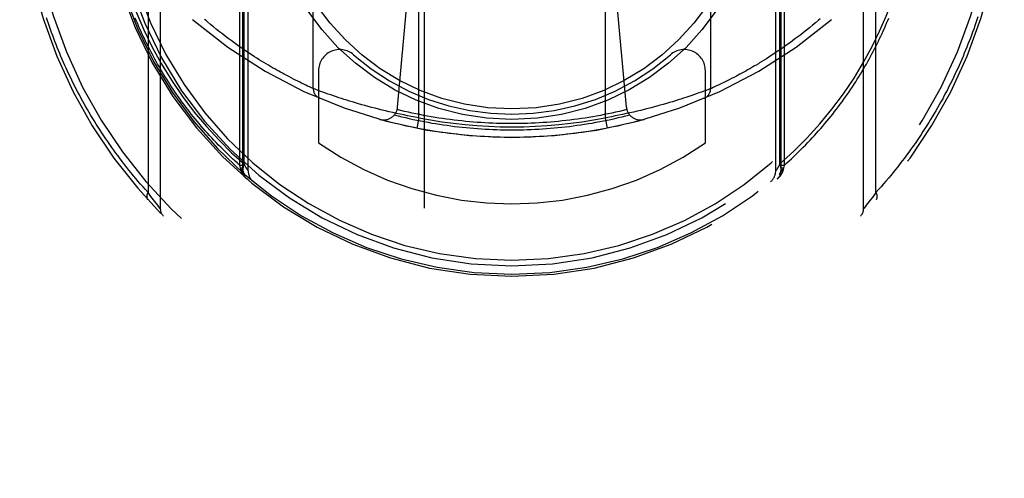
# Model space of a CAD drawing. Header units: inches. Extents: x 0 to 220, y 0 to 142.
# Tile 58 of 76: x 72.097 to 73.497, y 100.502 to 101.155. Entities that reach past the tile are written whole.
import ezdxf

# ---------------------------------------------------------------- set-up
doc = ezdxf.new("R2010")
doc.units = ezdxf.units.IN
doc.header["$LTSCALE"] = 12.090517
doc.header["$MEASUREMENT"] = 0
doc.linetypes.add('HIDDEN', pattern=[0.2, 0.1, -0.1])
doc.layers.add('RIGHT_DOOR_ASSEMBLY', color=7, linetype='CONTINUOUS')

msp = doc.modelspace()

# ---------------------------------------------------------------- linework, layer by layer
at = {"layer": 'RIGHT_DOOR_ASSEMBLY', "color": 8, "linetype": 'HIDDEN'}
for p, q in [((72.6716, 104.5137), (72.6716, 72.5119)), ((72.9216, 72.5119), (72.9216, 104.5137)), ((72.4098, 100.9474), (72.4098, 101.9808)), ((73.1835, 101.9808), (73.1835, 100.9474)), ((72.4141, 100.9397), (72.4141, 101.9559)), ((73.1791, 101.9559), (73.1791, 100.9397)), ((72.4158, 100.9494), (72.4158, 101.9354)), ((72.4216, 100.9396), (72.4216, 101.9426)), ((73.1716, 100.9396), (73.1716, 101.9426)), ((73.1775, 100.9495), (73.1775, 101.9353)), ((72.2966, 101.8534), (72.2966, 100.8859)), ((73.2966, 100.8859), (73.2966, 101.8534)), ((72.2791, 101.8303), (72.2791, 100.909)), ((73.3142, 100.909), (73.3142, 101.8303)), ((72.6641, 101.0151), (72.6641, 101.7292)), ((72.9291, 101.7292), (72.9291, 101.0151)), ((72.5141, 101.0566), (72.5141, 101.6878)), ((73.0791, 101.6878), (73.0791, 101.0566)), ((72.634, 101.0304), (72.6641, 101.3697)), ((72.9593, 101.0304), (72.9291, 101.3697)), ((73.2281, 101.1503), (73.2238, 101.1467)), ((73.2324, 101.1539), (73.2281, 101.1503)), ((72.3724, 101.1443), (72.3681, 101.1478)), ((72.3766, 101.1409), (72.3724, 101.1443)), ((72.3808, 101.1375), (72.3766, 101.1409)), ((72.385, 101.1343), (72.3808, 101.1375)), ((73.2112, 101.1365), (73.2071, 101.1333)), ((73.2153, 101.1398), (73.2112, 101.1365)), ((73.2195, 101.1432), (73.2153, 101.1398)), ((73.2238, 101.1467), (73.2195, 101.1432)), ((72.389, 101.1312), (72.385, 101.1343)), ((72.3931, 101.1281), (72.389, 101.1312)), ((72.3971, 101.1251), (72.3931, 101.1281)), ((72.401, 101.1223), (72.3971, 101.1251)), ((72.4049, 101.1195), (72.401, 101.1223)), ((73.1951, 101.1243), (73.1912, 101.1214)), ((73.199, 101.1272), (73.1951, 101.1243)), ((73.203, 101.1302), (73.199, 101.1272)), ((73.2071, 101.1333), (73.203, 101.1302)), ((72.4087, 101.1167), (72.4049, 101.1195)), ((72.4125, 101.1141), (72.4087, 101.1167)), ((72.4162, 101.1115), (72.4125, 101.1141)), ((72.4199, 101.1091), (72.4162, 101.1115)), ((72.4235, 101.1066), (72.4199, 101.1091)), ((73.1724, 101.1084), (73.1688, 101.106)), ((73.176, 101.1108), (73.1724, 101.1084)), ((73.1797, 101.1134), (73.176, 101.1108)), ((73.1835, 101.116), (73.1797, 101.1134)), ((73.1873, 101.1187), (73.1835, 101.116)), ((73.1912, 101.1214), (73.1873, 101.1187)), ((72.427, 101.1043), (72.4235, 101.1066)), ((72.4305, 101.102), (72.427, 101.1043)), ((72.4339, 101.0998), (72.4305, 101.102)), ((72.4373, 101.0977), (72.4339, 101.0998)), ((72.4406, 101.0956), (72.4373, 101.0977)), ((72.4439, 101.0936), (72.4406, 101.0956)), ((73.155, 101.0971), (73.1517, 101.095)), ((73.1584, 101.0992), (73.155, 101.0971)), ((73.1618, 101.1014), (73.1584, 101.0992)), ((73.1653, 101.1036), (73.1618, 101.1014)), ((73.1688, 101.106), (73.1653, 101.1036)), ((72.4471, 101.0917), (72.4439, 101.0936)), ((72.4502, 101.0898), (72.4471, 101.0917)), ((72.4533, 101.088), (72.4502, 101.0898)), ((72.4563, 101.0863), (72.4533, 101.088)), ((72.4592, 101.0846), (72.4563, 101.0863)), ((72.4621, 101.0829), (72.4592, 101.0846)), ((72.4649, 101.0814), (72.4621, 101.0829)), ((72.4676, 101.0798), (72.4649, 101.0814)), ((72.5216, 101.0821), (72.5216, 100.9793)), ((73.0716, 100.9793), (73.0716, 101.0821)), ((73.1262, 101.0801), (73.1235, 101.0786)), ((73.1289, 101.0816), (73.1262, 101.0801)), ((73.1317, 101.0832), (73.1289, 101.0816)), ((73.1346, 101.0849), (73.1317, 101.0832)), ((73.1376, 101.0866), (73.1346, 101.0849)), ((73.1406, 101.0884), (73.1376, 101.0866)), ((73.1437, 101.0902), (73.1406, 101.0884)), ((73.1469, 101.0921), (73.1437, 101.0902)), ((72.4703, 101.0784), (72.4676, 101.0798)), ((72.4729, 101.077), (72.4703, 101.0784)), ((72.4754, 101.0756), (72.4729, 101.077)), ((72.4791, 101.0737), (72.4754, 101.0756)), ((72.4826, 101.0718), (72.4791, 101.0737)), ((72.4859, 101.0701), (72.4826, 101.0718)), ((72.489, 101.0685), (72.4859, 101.0701)), ((72.492, 101.067), (72.489, 101.0685)), ((72.4948, 101.0656), (72.492, 101.067)), ((73.0996, 101.0662), (73.0969, 101.0649)), ((73.1025, 101.0677), (73.0996, 101.0662)), ((73.1056, 101.0692), (73.1025, 101.0677)), ((73.1088, 101.0709), (73.1056, 101.0692)), ((73.1122, 101.0726), (73.1088, 101.0709)), ((73.1158, 101.0745), (73.1122, 101.0726)), ((73.1183, 101.0758), (73.1158, 101.0745)), ((73.1208, 101.0772), (73.1183, 101.0758)), ((73.1235, 101.0786), (73.1208, 101.0772)), ((72.4974, 101.0644), (72.4948, 101.0656)), ((72.5007, 101.0628), (72.4974, 101.0644)), ((72.5035, 101.0615), (72.5007, 101.0628)), ((72.5061, 101.0603), (72.5035, 101.0615)), ((72.5088, 101.059), (72.5061, 101.0603)), ((72.5116, 101.0577), (72.5088, 101.059)), ((72.5141, 101.0566), (72.5116, 101.0577)), ((72.5176, 101.0553), (72.5142, 101.0566)), ((72.5211, 101.054), (72.5176, 101.0553)), ((72.5245, 101.0527), (72.5211, 101.054)), ((72.5279, 101.0515), (72.5245, 101.0527)), ((73.0694, 101.0529), (73.0661, 101.0517)), ((73.0727, 101.0541), (73.0694, 101.0529)), ((73.0761, 101.0554), (73.0727, 101.0541)), ((73.0791, 101.0566), (73.0761, 101.0554)), ((73.0828, 101.0582), (73.0801, 101.057)), ((73.0856, 101.0595), (73.0828, 101.0582)), ((73.0886, 101.0609), (73.0856, 101.0595)), ((73.0913, 101.0622), (73.0886, 101.0609)), ((73.0944, 101.0637), (73.0913, 101.0622)), ((73.0969, 101.0649), (73.0944, 101.0637)), ((72.5317, 101.0501), (72.5279, 101.0515)), ((72.5352, 101.0489), (72.5317, 101.0501)), ((72.5389, 101.0476), (72.5352, 101.0489)), ((72.5429, 101.0462), (72.5389, 101.0476)), ((72.5472, 101.0447), (72.5429, 101.0462)), ((72.5506, 101.0436), (72.5472, 101.0447)), ((72.5542, 101.0425), (72.5506, 101.0436)), ((72.5579, 101.0413), (72.5542, 101.0425)), ((72.5618, 101.0401), (72.5579, 101.0413)), ((72.5658, 101.0388), (72.5618, 101.0401)), ((72.5699, 101.0376), (72.5658, 101.0388)), ((73.0289, 101.0392), (73.0248, 101.038)), ((73.0328, 101.0405), (73.0289, 101.0392)), ((73.0366, 101.0417), (73.0328, 101.0405)), ((73.0403, 101.0428), (73.0366, 101.0417)), ((73.0438, 101.044), (73.0403, 101.0428)), ((73.0483, 101.0455), (73.0438, 101.044)), ((73.0524, 101.0469), (73.0483, 101.0455)), ((73.0563, 101.0482), (73.0524, 101.0469)), ((73.0599, 101.0495), (73.0563, 101.0482)), ((73.0624, 101.0504), (73.0599, 101.0495)), ((73.0661, 101.0517), (73.0624, 101.0504)), ((72.5741, 101.0363), (72.5699, 101.0376)), ((72.5785, 101.035), (72.5741, 101.0363)), ((72.583, 101.0337), (72.5785, 101.035)), ((72.5876, 101.0324), (72.583, 101.0337)), ((72.5923, 101.0312), (72.5876, 101.0324)), ((72.5971, 101.0299), (72.5923, 101.0312)), ((72.6019, 101.0286), (72.5971, 101.0299)), ((72.6069, 101.0274), (72.6019, 101.0286)), ((72.6119, 101.0261), (72.6069, 101.0274)), ((72.6169, 101.0249), (72.6119, 101.0261)), ((72.6221, 101.0237), (72.6169, 101.0249)), ((72.9746, 101.0245), (72.9695, 101.0233)), ((72.9797, 101.0257), (72.9746, 101.0245)), ((72.9848, 101.0269), (72.9797, 101.0257)), ((72.9897, 101.0282), (72.9848, 101.0269)), ((72.9946, 101.0295), (72.9897, 101.0282)), ((72.9994, 101.0307), (72.9946, 101.0295)), ((73.0041, 101.032), (72.9994, 101.0307)), ((73.0072, 101.0329), (73.0041, 101.032)), ((73.0118, 101.0342), (73.0072, 101.0329)), ((73.0162, 101.0354), (73.0118, 101.0342)), ((73.0206, 101.0367), (73.0162, 101.0354)), ((73.0248, 101.038), (73.0206, 101.0367)), ((72.6272, 101.0225), (72.6221, 101.0237)), ((72.6325, 101.0214), (72.6272, 101.0225)), ((72.6377, 101.0202), (72.6325, 101.0214)), ((72.643, 101.0191), (72.6377, 101.0202)), ((72.6482, 101.0181), (72.643, 101.0191)), ((72.6535, 101.0171), (72.6482, 101.0181)), ((72.6588, 101.0161), (72.6535, 101.0171)), ((72.6641, 101.0151), (72.6588, 101.0161)), ((72.6641, 101.0151), (72.6612, 101.0004)), ((72.9327, 101.0157), (72.9291, 101.0151)), ((72.9291, 101.0151), (72.932, 101.0004)), ((72.938, 101.0167), (72.9327, 101.0157)), ((72.9433, 101.0177), (72.938, 101.0167)), ((72.9486, 101.0188), (72.9433, 101.0177)), ((72.9538, 101.0199), (72.9486, 101.0188)), ((72.9591, 101.021), (72.9538, 101.0199)), ((72.9643, 101.0221), (72.9591, 101.021)), ((72.9695, 101.0233), (72.9643, 101.0221)), ((72.4107, 100.9435), (72.4098, 100.9474)), ((72.4141, 100.9474), (72.4098, 100.9474)), ((72.411, 100.9416), (72.4107, 100.9435)), ((72.4141, 100.9435), (72.4107, 100.9435)), ((72.4111, 100.9409), (72.411, 100.9416)), ((72.4184, 100.9449), (72.4158, 100.9494)), ((72.4203, 100.9418), (72.4184, 100.9449)), ((72.4213, 100.9401), (72.4203, 100.9418)), ((73.1749, 100.9449), (73.173, 100.9418)), ((73.1775, 100.9494), (73.1749, 100.9449)), ((73.1835, 100.9474), (73.1791, 100.9474)), ((73.1826, 100.9435), (73.1791, 100.9435)), ((73.1823, 100.9416), (73.1822, 100.9409)), ((73.1826, 100.9435), (73.1823, 100.9416)), ((73.1835, 100.9474), (73.1826, 100.9435)), ((72.4141, 100.9397), (72.4141, 100.9398)), ((73.1791, 100.9398), (73.1791, 100.9397)), ((72.2813, 100.906), (72.2791, 100.909)), ((72.2833, 100.9033), (72.2813, 100.906)), ((72.2851, 100.9008), (72.2833, 100.9033)), ((72.2868, 100.8985), (72.2851, 100.9008)), ((72.2887, 100.896), (72.2868, 100.8985)), ((73.306, 100.898), (73.3042, 100.8956)), ((73.3081, 100.9008), (73.306, 100.898)), ((73.31, 100.9033), (73.3081, 100.9008)), ((73.312, 100.906), (73.31, 100.9033)), ((73.3142, 100.909), (73.312, 100.906)), ((72.2907, 100.8935), (72.2887, 100.896)), ((72.2947, 100.8884), (72.2929, 100.8907)), ((72.2966, 100.8859), (72.2947, 100.8884)), ((73.2968, 100.8861), (73.2967, 100.886)), ((73.2986, 100.8884), (73.2968, 100.8861)), ((73.3004, 100.8907), (73.2986, 100.8884)), ((73.3023, 100.8931), (73.3004, 100.8907)), ((73.3042, 100.8956), (73.3023, 100.8931))]:
    msp.add_line(p, q, dxfattribs=at)
for points in [[(72.2275, 101.2979), (72.2308, 101.2765), (72.2351, 101.2547), (72.2403, 101.2325), (72.2467, 101.2098), (72.2543, 101.1868), (72.263, 101.1635), (72.2731, 101.1401), (72.2845, 101.1166)], [(73.3088, 101.1167), (73.3193, 101.1382), (73.3288, 101.1598), (73.3372, 101.1815), (73.3446, 101.2035), (73.3512, 101.226), (73.357, 101.2491), (73.3618, 101.2731), (73.3658, 101.298)], [(72.2791, 100.909), (72.2755, 100.9129), (72.2721, 100.9168), (72.2686, 100.9208), (72.2652, 100.9247), (72.2619, 100.9287), (72.2586, 100.9327), (72.2553, 100.9366), (72.252, 100.9406), (72.2488, 100.9446), (72.2457, 100.9487), (72.2426, 100.9527), (72.2395, 100.9567), (72.2365, 100.9608), (72.2335, 100.9649), (72.2305, 100.9689), (72.2276, 100.973), (72.2247, 100.9771), (72.2219, 100.9812), (72.2191, 100.9853), (72.2163, 100.9894), (72.2136, 100.9935), (72.2109, 100.9976), (72.2082, 101.0018), (72.2056, 101.0059), (72.203, 101.0101), (72.2005, 101.0142), (72.198, 101.0184), (72.1955, 101.0225), (72.1931, 101.0267), (72.1907, 101.0309), (72.1883, 101.0351), (72.186, 101.0392), (72.1837, 101.0434), (72.1815, 101.0476), (72.1793, 101.0518), (72.1771, 101.056), (72.1749, 101.0602), (72.1728, 101.0644), (72.1707, 101.0686), (72.1687, 101.0728), (72.1667, 101.0771), (72.1647, 101.0813), (72.1628, 101.0855), (72.1609, 101.0897), (72.159, 101.0939), (72.1571, 101.0982), (72.1553, 101.1024), (72.1536, 101.1066), (72.1518, 101.1109), (72.1501, 101.1151), (72.1484, 101.1193), (72.1468, 101.1236), (72.1452, 101.1278), (72.1436, 101.132), (72.142, 101.1363), (72.1405, 101.1405), (72.139, 101.1448), (72.1376, 101.149), (72.1361, 101.1532), (72.1347, 101.1575)], [(72.4098, 100.9474), (72.4062, 100.9505), (72.4027, 100.9537), (72.3993, 100.9569), (72.3958, 100.9601), (72.3924, 100.9633), (72.3891, 100.9666), (72.3858, 100.9699), (72.3825, 100.9731), (72.3793, 100.9764), (72.3761, 100.9798), (72.3729, 100.9831), (72.3698, 100.9864), (72.3667, 100.9898), (72.3637, 100.9932), (72.3606, 100.9965), (72.3577, 100.9999), (72.3547, 101.0033), (72.3518, 101.0068), (72.349, 101.0102), (72.3461, 101.0136), (72.3434, 101.0171), (72.3406, 101.0205), (72.3379, 101.024), (72.3352, 101.0275), (72.3325, 101.031), (72.3299, 101.0345), (72.3274, 101.038), (72.3248, 101.0415), (72.3223, 101.0451), (72.3198, 101.0486), (72.3174, 101.0521), (72.315, 101.0557), (72.3126, 101.0592), (72.3103, 101.0628), (72.308, 101.0664), (72.3057, 101.0699), (72.3035, 101.0735), (72.3013, 101.0771), (72.2991, 101.0807), (72.297, 101.0843), (72.2949, 101.0879), (72.2928, 101.0915), (72.2908, 101.0951), (72.2888, 101.0987), (72.2868, 101.1023), (72.2849, 101.106), (72.2829, 101.1096), (72.2811, 101.1132), (72.2792, 101.1168), (72.2774, 101.1205), (72.2756, 101.1241), (72.2739, 101.1278), (72.2721, 101.1314), (72.2705, 101.135), (72.2688, 101.1387), (72.2672, 101.1423), (72.2656, 101.146), (72.264, 101.1496), (72.2624, 101.1533), (72.2609, 101.157)], [(72.3681, 101.1478), (72.3638, 101.1514), (72.3616, 101.1533), (72.3594, 101.1551)], [(73.1835, 100.9474), (73.1871, 100.9505), (73.1906, 100.9537), (73.194, 100.9569), (73.1975, 100.9601), (73.2008, 100.9633), (73.2042, 100.9666), (73.2075, 100.9699), (73.2108, 100.9731), (73.214, 100.9764), (73.2172, 100.9798), (73.2204, 100.9831), (73.2235, 100.9864), (73.2266, 100.9898), (73.2296, 100.9932), (73.2326, 100.9965), (73.2356, 100.9999), (73.2386, 101.0033), (73.2415, 101.0068), (73.2443, 101.0102), (73.2471, 101.0136), (73.2499, 101.0171), (73.2527, 101.0205), (73.2554, 101.024), (73.2581, 101.0275), (73.2607, 101.031), (73.2634, 101.0345), (73.2659, 101.038), (73.2685, 101.0415), (73.271, 101.0451), (73.2735, 101.0486), (73.2759, 101.0521), (73.2783, 101.0557), (73.2807, 101.0592), (73.283, 101.0628), (73.2853, 101.0664), (73.2876, 101.0699), (73.2898, 101.0735), (73.292, 101.0771), (73.2942, 101.0807), (73.2963, 101.0843), (73.2984, 101.0879), (73.3005, 101.0915), (73.3025, 101.0951), (73.3045, 101.0987), (73.3065, 101.1023), (73.3084, 101.106), (73.3103, 101.1096), (73.3122, 101.1132), (73.3141, 101.1168), (73.3159, 101.1205), (73.3177, 101.1241), (73.3194, 101.1278), (73.3211, 101.1314), (73.3228, 101.135), (73.3245, 101.1387), (73.3261, 101.1423), (73.3277, 101.146), (73.3293, 101.1496), (73.3309, 101.1533), (73.3324, 101.157)], [(73.2346, 101.1558), (73.2324, 101.1539)], [(73.4589, 101.1587), (73.4575, 101.1544), (73.4561, 101.15), (73.4546, 101.1457), (73.4531, 101.1414), (73.4516, 101.1371), (73.45, 101.1327), (73.4484, 101.1284), (73.4467, 101.1241), (73.445, 101.1198), (73.4433, 101.1155), (73.4416, 101.1111), (73.4398, 101.1068), (73.438, 101.1025), (73.4362, 101.0982), (73.4343, 101.0939), (73.4324, 101.0896), (73.4304, 101.0853), (73.4284, 101.0809), (73.4264, 101.0766), (73.4244, 101.0723), (73.4223, 101.068), (73.4201, 101.0637), (73.418, 101.0594), (73.4158, 101.0551), (73.4135, 101.0509), (73.4113, 101.0466), (73.409, 101.0423), (73.4066, 101.038), (73.4042, 101.0337), (73.4018, 101.0295), (73.3993, 101.0252), (73.3968, 101.021), (73.3943, 101.0167), (73.3917, 101.0125), (73.3891, 101.0082), (73.3865, 101.004), (73.3838, 100.9997), (73.381, 100.9955), (73.3783, 100.9913), (73.3755, 100.9871), (73.3726, 100.9829), (73.3697, 100.9787), (73.3668, 100.9745), (73.3638, 100.9703), (73.3608, 100.9662), (73.3577, 100.962), (73.3546, 100.9579), (73.3515, 100.9537), (73.3483, 100.9496), (73.3451, 100.9455), (73.3418, 100.9414), (73.3385, 100.9373), (73.3352, 100.9332), (73.3318, 100.9291), (73.3284, 100.9251), (73.3249, 100.921), (73.3214, 100.917), (73.3178, 100.913), (73.3142, 100.909)], [(72.2845, 101.1166), (72.2978, 101.0922), (72.3123, 101.0685), (72.3281, 101.0454), (72.3448, 101.0233), (72.3623, 101.0025), (72.3802, 100.9831), (72.398, 100.9654), (72.4158, 100.9494)], [(73.1775, 100.9495), (73.1973, 100.9675), (73.2162, 100.9864), (73.2344, 101.0064), (73.2515, 101.0272), (73.2679, 101.0492), (73.283, 101.0716), (73.2966, 101.094), (73.3088, 101.1167)], [(73.1517, 101.095), (73.1485, 101.0931), (73.1469, 101.0921)], [(73.0801, 101.057), (73.0792, 101.0566), (73.0791, 101.0566)], [(72.7966, 101.0068), (72.7911, 101.0068), (72.7856, 101.0069), (72.7802, 101.007), (72.7747, 101.0072), (72.7692, 101.0074), (72.7637, 101.0076), (72.7582, 101.0079), (72.7527, 101.0082), (72.7472, 101.0086), (72.7417, 101.009), (72.7362, 101.0095), (72.7308, 101.01), (72.7253, 101.0106), (72.7198, 101.0112), (72.7144, 101.0118), (72.7089, 101.0125), (72.7035, 101.0132), (72.698, 101.014), (72.6926, 101.0148), (72.6872, 101.0157), (72.6817, 101.0166), (72.6763, 101.0175), (72.6709, 101.0185), (72.6655, 101.0196), (72.6601, 101.0207), (72.6547, 101.0218), (72.6494, 101.023), (72.644, 101.0242), (72.6387, 101.0254), (72.6333, 101.0267)], [(72.96, 101.0267), (72.9546, 101.0254), (72.9493, 101.0242), (72.9439, 101.023), (72.9385, 101.0218), (72.9332, 101.0207), (72.9278, 101.0196), (72.9224, 101.0185), (72.917, 101.0175), (72.9115, 101.0166), (72.9061, 101.0157), (72.9007, 101.0148), (72.8953, 101.014), (72.8898, 101.0132), (72.8844, 101.0125), (72.8789, 101.0118), (72.8735, 101.0112), (72.868, 101.0106), (72.8625, 101.01), (72.857, 101.0095), (72.8516, 101.009), (72.8461, 101.0086), (72.8406, 101.0082), (72.8351, 101.0079), (72.8296, 101.0076), (72.8241, 101.0074), (72.8186, 101.0072), (72.8131, 101.007), (72.8076, 101.0069), (72.8021, 101.0068), (72.7966, 101.0068)], [(72.9846, 101.0129), (72.9792, 101.0114), (72.9738, 101.01), (72.9684, 101.0086), (72.9629, 101.0072), (72.9575, 101.0059), (72.952, 101.0046), (72.9466, 101.0034), (72.9411, 101.0022), (72.9356, 101.0011), (72.9301, 101), (72.9246, 100.999), (72.9191, 100.998), (72.9136, 100.997), (72.9081, 100.9961), (72.9026, 100.9952), (72.897, 100.9944), (72.8915, 100.9936), (72.8859, 100.9929), (72.8804, 100.9922), (72.8748, 100.9916), (72.8693, 100.9909), (72.8637, 100.9904), (72.8581, 100.9899), (72.8526, 100.9894), (72.847, 100.989), (72.8414, 100.9886), (72.8358, 100.9883), (72.8302, 100.988), (72.8246, 100.9877), (72.819, 100.9875), (72.8134, 100.9874), (72.8078, 100.9873), (72.8022, 100.9872), (72.7966, 100.9872), (72.791, 100.9872), (72.7855, 100.9873), (72.7799, 100.9874), (72.7743, 100.9875), (72.7687, 100.9877), (72.7631, 100.988), (72.7575, 100.9883), (72.7519, 100.9886), (72.7463, 100.989), (72.7407, 100.9894), (72.7352, 100.9899), (72.7296, 100.9904), (72.724, 100.9909), (72.7185, 100.9916), (72.7129, 100.9922), (72.7073, 100.9929), (72.7018, 100.9936), (72.6963, 100.9944), (72.6907, 100.9952), (72.6852, 100.9961), (72.6797, 100.997), (72.6742, 100.998), (72.6686, 100.999), (72.6631, 101), (72.6577, 101.0011), (72.6522, 101.0022), (72.6467, 101.0034), (72.6412, 101.0046), (72.6358, 101.0059), (72.6304, 101.0072), (72.6249, 101.0086), (72.6195, 101.01), (72.6141, 101.0114), (72.6087, 101.0129)], [(72.6293, 101.0192), (72.6346, 101.0178), (72.6399, 101.0165), (72.6452, 101.0153), (72.6505, 101.0141), (72.6559, 101.0129), (72.6612, 101.0118), (72.6666, 101.0107), (72.672, 101.0097), (72.6773, 101.0087), (72.6827, 101.0077), (72.6881, 101.0068), (72.6935, 101.0059), (72.6989, 101.0051), (72.7043, 101.0044), (72.7097, 101.0036), (72.7151, 101.0029), (72.7205, 101.0023), (72.7259, 101.0017), (72.7313, 101.0011), (72.7368, 101.0006), (72.7422, 101.0002), (72.7476, 100.9998), (72.7531, 100.9994), (72.7585, 100.999), (72.764, 100.9988), (72.7694, 100.9985), (72.7749, 100.9983), (72.7803, 100.9982), (72.7857, 100.9981), (72.7912, 100.998), (72.7966, 100.998), (72.8021, 100.998), (72.8075, 100.9981), (72.813, 100.9982), (72.8184, 100.9983), (72.8239, 100.9985), (72.8293, 100.9988), (72.8348, 100.999), (72.8402, 100.9994), (72.8456, 100.9998), (72.8511, 101.0002), (72.8565, 101.0006), (72.8619, 101.0011), (72.8674, 101.0017), (72.8728, 101.0023), (72.8782, 101.0029), (72.8836, 101.0036), (72.889, 101.0044), (72.8944, 101.0051), (72.8998, 101.0059), (72.9052, 101.0068), (72.9106, 101.0077), (72.916, 101.0087), (72.9213, 101.0097), (72.9267, 101.0107), (72.9321, 101.0118), (72.9374, 101.0129), (72.9427, 101.0141), (72.9481, 101.0153), (72.9534, 101.0165), (72.9587, 101.0178), (72.964, 101.0192)], [(72.4141, 100.9399), (72.4141, 100.9399), (72.4141, 100.94), (72.4141, 100.9401), (72.414, 100.9401), (72.414, 100.9402), (72.4139, 100.9402), (72.4139, 100.9403), (72.4138, 100.9404), (72.4138, 100.9404), (72.4137, 100.9405), (72.4136, 100.9406), (72.4135, 100.9406), (72.4134, 100.9407), (72.4133, 100.9407), (72.4132, 100.9408), (72.4131, 100.9409), (72.413, 100.9409), (72.4129, 100.941), (72.4128, 100.941), (72.4126, 100.9411), (72.4125, 100.9411), (72.4123, 100.9412), (72.4122, 100.9413), (72.412, 100.9413), (72.4119, 100.9414), (72.4117, 100.9414), (72.4115, 100.9415), (72.4114, 100.9415), (72.4112, 100.9416), (72.411, 100.9416)], [(72.4142, 100.9382), (72.4142, 100.9383), (72.4142, 100.9384), (72.4142, 100.9385), (72.4141, 100.9386), (72.4141, 100.9387), (72.414, 100.9388), (72.414, 100.9389), (72.4139, 100.939), (72.4139, 100.9391), (72.4138, 100.9392), (72.4137, 100.9393), (72.4136, 100.9394), (72.4136, 100.9395), (72.4135, 100.9396), (72.4134, 100.9396), (72.4132, 100.9397), (72.4131, 100.9398), (72.413, 100.9399), (72.4129, 100.94), (72.4128, 100.9401), (72.4126, 100.9402), (72.4125, 100.9403), (72.4123, 100.9403), (72.4122, 100.9404), (72.412, 100.9405), (72.4118, 100.9406), (72.4117, 100.9407), (72.4115, 100.9407), (72.4113, 100.9408), (72.4111, 100.9409)], [(72.4194, 100.9283), (72.4192, 100.9285), (72.419, 100.9286), (72.4189, 100.9288), (72.4187, 100.929), (72.4185, 100.9292), (72.4183, 100.9293), (72.4181, 100.9295), (72.4179, 100.9297), (72.4177, 100.9299), (72.4176, 100.93), (72.4174, 100.9302), (72.4172, 100.9304), (72.417, 100.9306), (72.4169, 100.9308), (72.4167, 100.931), (72.4165, 100.9312), (72.4164, 100.9314), (72.4162, 100.9315), (72.416, 100.9317), (72.4159, 100.9319), (72.4157, 100.9321), (72.4155, 100.9323), (72.4154, 100.9325), (72.4152, 100.9327), (72.4151, 100.9329), (72.4149, 100.9332), (72.4148, 100.9334), (72.4146, 100.9336), (72.4145, 100.9338), (72.4143, 100.934), (72.4142, 100.9342), (72.4141, 100.9344), (72.4139, 100.9346), (72.4138, 100.9348), (72.4137, 100.9351), (72.4135, 100.9353), (72.4134, 100.9355), (72.4133, 100.9357), (72.4131, 100.936), (72.413, 100.9362), (72.4129, 100.9364), (72.4128, 100.9366), (72.4127, 100.9369), (72.4126, 100.9371), (72.4124, 100.9373), (72.4123, 100.9375), (72.4122, 100.9378), (72.4121, 100.938), (72.412, 100.9382), (72.4119, 100.9385), (72.4118, 100.9387), (72.4118, 100.939), (72.4117, 100.9392), (72.4116, 100.9394), (72.4115, 100.9397), (72.4114, 100.9399), (72.4113, 100.9402), (72.4113, 100.9404), (72.4112, 100.9407), (72.4111, 100.9409)], [(72.4158, 100.9494), (72.4149, 100.9471), (72.4143, 100.9449), (72.414, 100.9427), (72.414, 100.9406), (72.4143, 100.9387), (72.4149, 100.937), (72.4157, 100.9355), (72.4168, 100.9343)], [(72.4216, 100.9396), (72.4216, 100.9397), (72.4213, 100.9401)], [(73.173, 100.9418), (73.172, 100.9401), (73.1717, 100.9397), (73.1716, 100.9396)], [(73.1822, 100.9409), (73.1821, 100.9407), (73.182, 100.9404), (73.1819, 100.9402), (73.1819, 100.9399), (73.1818, 100.9397), (73.1817, 100.9394), (73.1816, 100.9392), (73.1815, 100.939), (73.1814, 100.9387), (73.1813, 100.9385), (73.1813, 100.9382), (73.1812, 100.938), (73.1811, 100.9378), (73.1809, 100.9375), (73.1808, 100.9373), (73.1807, 100.9371), (73.1806, 100.9369), (73.1805, 100.9366), (73.1804, 100.9364), (73.1803, 100.9362), (73.1801, 100.936), (73.18, 100.9357), (73.1799, 100.9355), (73.1798, 100.9353), (73.1796, 100.9351), (73.1795, 100.9348), (73.1794, 100.9346), (73.1792, 100.9344), (73.1791, 100.9342), (73.179, 100.934), (73.1788, 100.9338), (73.1787, 100.9336), (73.1785, 100.9334), (73.1784, 100.9332), (73.1782, 100.9329), (73.1781, 100.9327), (73.1779, 100.9325), (73.1778, 100.9323), (73.1776, 100.9321), (73.1774, 100.9319), (73.1773, 100.9317), (73.1771, 100.9315), (73.1769, 100.9314), (73.1768, 100.9312), (73.1766, 100.931), (73.1764, 100.9308), (73.1763, 100.9306), (73.1761, 100.9304), (73.1759, 100.9302), (73.1757, 100.93), (73.1755, 100.9299), (73.1754, 100.9297), (73.1752, 100.9295), (73.175, 100.9293), (73.1748, 100.9292), (73.1746, 100.929), (73.1744, 100.9288), (73.1742, 100.9286), (73.1741, 100.9285), (73.1739, 100.9283)], [(73.1765, 100.9343), (73.1776, 100.9355), (73.1784, 100.937), (73.179, 100.9387), (73.1793, 100.9406), (73.1793, 100.9427), (73.179, 100.9449), (73.1784, 100.9471), (73.1775, 100.9494)], [(73.1822, 100.9409), (73.182, 100.9408), (73.1818, 100.9407), (73.1816, 100.9407), (73.1814, 100.9406), (73.1813, 100.9405), (73.1811, 100.9404), (73.181, 100.9403), (73.1808, 100.9403), (73.1807, 100.9402), (73.1805, 100.9401), (73.1804, 100.94), (73.1803, 100.9399), (73.1802, 100.9398), (73.18, 100.9397), (73.1799, 100.9396), (73.1798, 100.9396), (73.1797, 100.9395), (73.1796, 100.9394), (73.1796, 100.9393), (73.1795, 100.9392), (73.1794, 100.9391), (73.1794, 100.939), (73.1793, 100.9389), (73.1792, 100.9388), (73.1792, 100.9387), (73.1792, 100.9386), (73.1791, 100.9385), (73.1791, 100.9384), (73.1791, 100.9383), (73.1791, 100.9382)], [(73.1823, 100.9416), (73.1821, 100.9416), (73.1819, 100.9415), (73.1818, 100.9415), (73.1816, 100.9414), (73.1814, 100.9414), (73.1813, 100.9413), (73.1811, 100.9413), (73.181, 100.9412), (73.1808, 100.9411), (73.1807, 100.9411), (73.1805, 100.941), (73.1804, 100.941), (73.1803, 100.9409), (73.1802, 100.9409), (73.1801, 100.9408), (73.18, 100.9407), (73.1799, 100.9407), (73.1798, 100.9406), (73.1797, 100.9406), (73.1796, 100.9405), (73.1795, 100.9404), (73.1795, 100.9404), (73.1794, 100.9403), (73.1793, 100.9402), (73.1793, 100.9402), (73.1793, 100.9401), (73.1792, 100.9401), (73.1792, 100.94), (73.1792, 100.9399), (73.1792, 100.9399)], [(72.2791, 100.909), (72.2789, 100.9088), (72.2788, 100.9085), (72.2787, 100.9083), (72.2786, 100.908), (72.2784, 100.9078), (72.2783, 100.9075), (72.2782, 100.9073), (72.2781, 100.907), (72.278, 100.9068), (72.2779, 100.9065), (72.2779, 100.9063), (72.2778, 100.906), (72.2777, 100.9058), (72.2776, 100.9055), (72.2776, 100.9053), (72.2775, 100.9051), (72.2775, 100.9048), (72.2774, 100.9046), (72.2774, 100.9044), (72.2773, 100.9041), (72.2773, 100.9039), (72.2773, 100.9037), (72.2773, 100.9034), (72.2772, 100.9032), (72.2772, 100.903), (72.2772, 100.9028), (72.2772, 100.9026), (72.2772, 100.9024), (72.2773, 100.9022), (72.2773, 100.902), (72.2773, 100.9018), (72.2773, 100.9016), (72.2774, 100.9014), (72.2774, 100.9012), (72.2775, 100.901), (72.2775, 100.9008), (72.2776, 100.9006), (72.2776, 100.9005), (72.2777, 100.9003), (72.2778, 100.9001), (72.2779, 100.9), (72.278, 100.8998), (72.278, 100.8996), (72.2781, 100.8995), (72.2782, 100.8993), (72.2783, 100.8992), (72.2785, 100.8991), (72.2786, 100.8989)], [(73.3147, 100.8989), (73.3148, 100.8991), (73.3149, 100.8992), (73.315, 100.8993), (73.3152, 100.8995), (73.3152, 100.8996), (73.3153, 100.8998), (73.3154, 100.9), (73.3155, 100.9001), (73.3156, 100.9003), (73.3157, 100.9005), (73.3157, 100.9006), (73.3158, 100.9008), (73.3158, 100.901), (73.3159, 100.9012), (73.3159, 100.9014), (73.316, 100.9016), (73.316, 100.9018), (73.316, 100.902), (73.316, 100.9022), (73.316, 100.9024), (73.3161, 100.9026), (73.3161, 100.9028), (73.3161, 100.903), (73.316, 100.9032), (73.316, 100.9034), (73.316, 100.9037), (73.316, 100.9039), (73.316, 100.9041), (73.3159, 100.9044), (73.3159, 100.9046), (73.3158, 100.9048), (73.3158, 100.9051), (73.3157, 100.9053), (73.3157, 100.9055), (73.3156, 100.9058), (73.3155, 100.906), (73.3154, 100.9063), (73.3154, 100.9065), (73.3153, 100.9068), (73.3152, 100.907), (73.3151, 100.9073), (73.315, 100.9075), (73.3148, 100.9078), (73.3147, 100.908), (73.3146, 100.9083), (73.3145, 100.9085), (73.3144, 100.9088), (73.3142, 100.909)], [(72.2929, 100.8907), (72.291, 100.8931), (72.2907, 100.8935)]]:
    msp.add_lwpolyline(points, dxfattribs=at)
for radius in [0.35, 0.335]:
    msp.add_circle((72.7966, 101.3627), radius, dxfattribs=at)
for centre, radius, start, end in [((72.7966, 101.3697), 0.7, 125.5126, 54.4874), ((72.7966, 101.3697), 0.685, 125.5126, 54.4874), ((72.7966, 101.3722), 0.5825, 180.2464, 359.7536), ((72.7966, 101.3722), 0.5675, 180.2497, 359.7503), ((72.7966, 101.3727), 0.58, 187.6622, 352.3378), ((72.7966, 101.3727), 0.56, 187.6662, 352.3273), ((72.7966, 101.6872), 0.7, 229.529, 310.471), ((72.5516, 101.0821), 0.03, 48.8739, 180), ((73.0416, 101.0821), 0.03, 0, 131.1261), ((72.7966, 101.3627), 0.3425, 228.8739, 311.1261), ((72.5291, 101.0566), 0.015, 180, 247.0137), ((73.0641, 101.0566), 0.015, 292.9863, 360), ((72.6141, 101.0321), 0.02, 254.4248, 354.9204), ((72.9792, 101.0321), 0.02, 185.0796, 285.5752), ((72.7966, 101.6872), 0.685, 258.8469, 281.1531), ((72.7966, 101.3727), 0.48, 235.0461, 304.9539), ((72.4291, 100.9397), 0.015, 180, 229.6413), ((72.4416, 100.9396), 0.02, 180, 230.6594), ((73.1516, 100.9396), 0.02, 309.3378, 359.9984), ((73.1641, 100.9397), 0.015, 310.3587, 360), ((72.3116, 100.8859), 0.015, 180, 224.9252), ((73.2816, 100.8859), 0.015, 315.0748, 360)]:
    msp.add_arc(centre, radius, start, end, dxfattribs=at)

doc.saveas('drawing.dxf')
